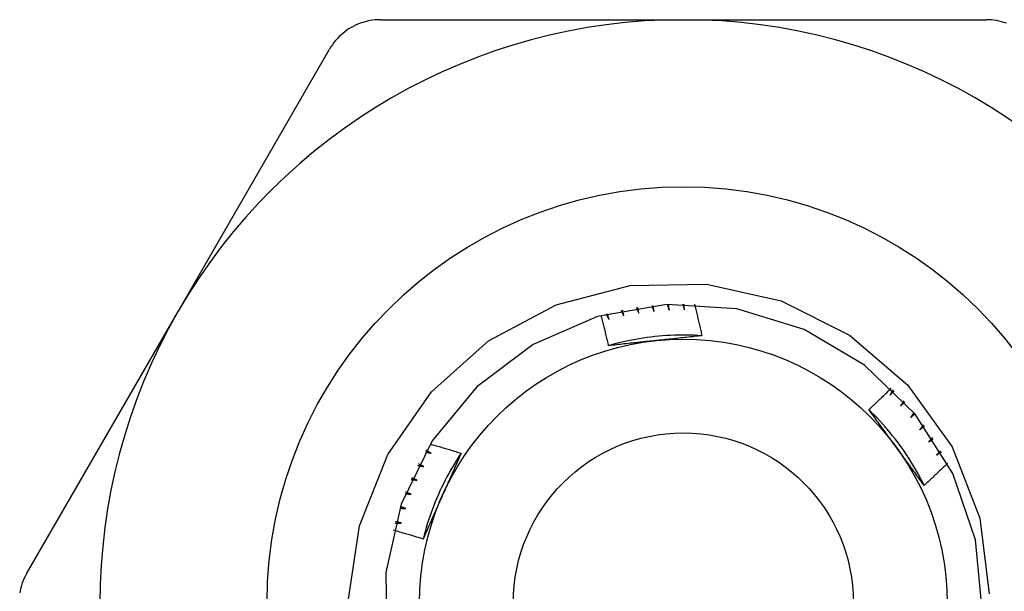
# Model space of a CAD drawing. Header units: inches. Extents: x 2.8 to 80.3, y 4.6 to 43.1.
# Tile 43 of 83: x 4.98 to 5.311, y 31.238 to 31.43. Entities that reach past the tile are written whole.
import ezdxf

# ---------------------------------------------------------------- set-up
doc = ezdxf.new("R2010")
doc.units = ezdxf.units.IN
doc.header["$MEASUREMENT"] = 0
doc.layers.add('Visible Edges(ANSI)', color=7, linetype='Continuous', lineweight=25)
doc.layers.add('Visible Tangent Edges(ANSI)', color=7, linetype='Continuous', lineweight=25)

msp = doc.modelspace()

# ---------------------------------------------------------------- linework, layer by layer
at = {"layer": 'Visible Edges(ANSI)'}
for p, q in [((5.10139, 31.4304), (5.20311, 31.4304)), ((5.20311, 31.4304), (5.30483, 31.4304)), ((5.03348, 31.33246), (5.08434, 31.42055)), ((4.98262, 31.24437), (5.03348, 31.33246))]:
    msp.add_line(p, q, dxfattribs=at)
at = {"layer": 'Visible Edges(ANSI)', "flags": 128}
for points in [[(5.10139, 31.4304), (5.10053, 31.43038), (5.09968, 31.43032), (5.09882, 31.43023), (5.09797, 31.43009), (5.09712, 31.42992), (5.09628, 31.42971), (5.09545, 31.42947), (5.09463, 31.42919), (5.09383, 31.42888), (5.09305, 31.42854), (5.09229, 31.42816), (5.09155, 31.42776), (5.09083, 31.42732), (5.09012, 31.42685), (5.08943, 31.42634), (5.08876, 31.4258), (5.08811, 31.42523), (5.08748, 31.42464), (5.08688, 31.42401), (5.08631, 31.42336), (5.08577, 31.42269), (5.08526, 31.422), (5.08478, 31.42128), (5.08434, 31.42055)], [(5.31158, 31.42919), (5.31076, 31.42947), (5.30993, 31.42971), (5.30909, 31.42992), (5.30825, 31.43009), (5.30739, 31.43023), (5.30654, 31.43032), (5.30568, 31.43038), (5.30483, 31.4304)], [(5.0906, 31.23503), (5.09437, 31.26048), (5.10384, 31.28434), (5.11856, 31.30543), (5.13774, 31.32251), (5.16038, 31.33466), (5.18524, 31.34116), (5.21089, 31.34162), (5.23595, 31.33596), (5.25891, 31.32449), (5.27842, 31.30783), (5.29333, 31.28692), (5.30266, 31.26304), (5.30584, 31.23759)], [(5.30347, 31.23222), (5.30124, 31.25571), (5.29358, 31.27803), (5.28093, 31.29795), (5.26397, 31.31437), (5.24365, 31.32637), (5.22109, 31.3333), (5.19754, 31.33477), (5.17429, 31.3307), (5.15264, 31.32131), (5.13377, 31.30713), (5.11874, 31.28894), (5.10837, 31.26774), (5.10323, 31.24471), (5.10361, 31.22111)], [(5.18732, 31.33367), (5.18735, 31.3336), (5.18739, 31.33352), (5.18742, 31.33344), (5.18746, 31.33336), (5.1875, 31.33329), (5.18753, 31.33321), (5.18757, 31.33313), (5.18761, 31.33306), (5.18764, 31.33298), (5.18768, 31.3329), (5.18771, 31.33282), (5.18775, 31.33275), (5.18779, 31.33267), (5.18782, 31.33259), (5.18786, 31.33251), (5.1879, 31.33244), (5.18793, 31.33236), (5.18797, 31.33228), (5.188, 31.33221), (5.18804, 31.33213), (5.18808, 31.33205), (5.18811, 31.33197), (5.18815, 31.3319), (5.18818, 31.33182)], [(5.18818, 31.33182), (5.18817, 31.3319), (5.18815, 31.33198), (5.18814, 31.33206), (5.18812, 31.33214), (5.18811, 31.33222), (5.18809, 31.3323), (5.18808, 31.33238), (5.18806, 31.33246), (5.18805, 31.33254), (5.18803, 31.33262), (5.18802, 31.33271), (5.18801, 31.33279), (5.18799, 31.33287), (5.18798, 31.33295), (5.18796, 31.33303), (5.18795, 31.33311), (5.18793, 31.33319), (5.18792, 31.33327), (5.1879, 31.33335), (5.18789, 31.33343), (5.18787, 31.33351), (5.18786, 31.33359), (5.18784, 31.33367), (5.18783, 31.33375)], [(5.19248, 31.33436), (5.19252, 31.33428), (5.19255, 31.3342), (5.19258, 31.33412), (5.19261, 31.33404), (5.19264, 31.33396), (5.19268, 31.33389), (5.19271, 31.33381), (5.19274, 31.33373), (5.19277, 31.33365), (5.19281, 31.33357), (5.19284, 31.33349), (5.19287, 31.33341), (5.1929, 31.33333), (5.19293, 31.33325), (5.19297, 31.33317), (5.193, 31.33309), (5.19303, 31.33302), (5.19306, 31.33294), (5.19309, 31.33286), (5.19313, 31.33278), (5.19316, 31.3327), (5.19319, 31.33262), (5.19322, 31.33254), (5.19325, 31.33246)], [(5.19325, 31.33246), (5.19324, 31.33254), (5.19323, 31.33262), (5.19322, 31.33271), (5.19321, 31.33279), (5.1932, 31.33287), (5.19319, 31.33295), (5.19318, 31.33303), (5.19317, 31.33311), (5.19316, 31.33319), (5.19315, 31.33327), (5.19314, 31.33336), (5.19313, 31.33344), (5.19312, 31.33352), (5.1931, 31.3336), (5.19309, 31.33368), (5.19308, 31.33376), (5.19307, 31.33384), (5.19306, 31.33392), (5.19305, 31.33401), (5.19304, 31.33409), (5.19303, 31.33417), (5.19302, 31.33425), (5.19301, 31.33433), (5.193, 31.33441)], [(5.19768, 31.33478), (5.19771, 31.3347), (5.19774, 31.33461), (5.19776, 31.33453), (5.19779, 31.33445), (5.19782, 31.33437), (5.19785, 31.33429), (5.19788, 31.33421), (5.1979, 31.33413), (5.19793, 31.33405), (5.19796, 31.33397), (5.19799, 31.33389), (5.19802, 31.33381), (5.19804, 31.33373), (5.19807, 31.33365), (5.1981, 31.33357), (5.19813, 31.33349), (5.19815, 31.33341), (5.19818, 31.33333), (5.19821, 31.33324), (5.19824, 31.33316), (5.19827, 31.33308), (5.19829, 31.333), (5.19832, 31.33292), (5.19835, 31.33284)], [(5.19835, 31.33284), (5.19834, 31.33292), (5.19834, 31.333), (5.19833, 31.33309), (5.19832, 31.33317), (5.19832, 31.33325), (5.19831, 31.33333), (5.1983, 31.33341), (5.1983, 31.33349), (5.19829, 31.33358), (5.19829, 31.33366), (5.19828, 31.33374), (5.19827, 31.33382), (5.19827, 31.3339), (5.19826, 31.33399), (5.19825, 31.33407), (5.19825, 31.33415), (5.19824, 31.33423), (5.19824, 31.33431), (5.19823, 31.33439), (5.19822, 31.33448), (5.19822, 31.33456), (5.19821, 31.33464), (5.1982, 31.33472), (5.1982, 31.3348)], [(5.20289, 31.33492), (5.20291, 31.33484), (5.20294, 31.33476), (5.20296, 31.33468), (5.20298, 31.33459), (5.20301, 31.33451), (5.20303, 31.33443), (5.20306, 31.33435), (5.20308, 31.33427), (5.2031, 31.33419), (5.20313, 31.3341), (5.20315, 31.33402), (5.20318, 31.33394), (5.2032, 31.33386), (5.20322, 31.33378), (5.20325, 31.33369), (5.20327, 31.33361), (5.20329, 31.33353), (5.20332, 31.33345), (5.20334, 31.33337), (5.20336, 31.33328), (5.20339, 31.3332), (5.20341, 31.33312), (5.20344, 31.33304), (5.20346, 31.33296)], [(5.20346, 31.33296), (5.20346, 31.33304), (5.20345, 31.33312), (5.20345, 31.3332), (5.20345, 31.33328), (5.20345, 31.33337), (5.20345, 31.33345), (5.20344, 31.33353), (5.20344, 31.33361), (5.20344, 31.33369), (5.20344, 31.33378), (5.20344, 31.33386), (5.20343, 31.33394), (5.20343, 31.33402), (5.20343, 31.3341), (5.20343, 31.33418), (5.20343, 31.33427), (5.20342, 31.33435), (5.20342, 31.33443), (5.20342, 31.33451), (5.20342, 31.33459), (5.20342, 31.33468), (5.20341, 31.33476), (5.20341, 31.33484), (5.20341, 31.33492)], [(5.20683, 31.33485), (5.20694, 31.33441), (5.20705, 31.33398), (5.20716, 31.33354), (5.20727, 31.3331), (5.20738, 31.33266), (5.20748, 31.33222), (5.20759, 31.33178), (5.2077, 31.33134), (5.20781, 31.3309), (5.20791, 31.33046), (5.20802, 31.33002), (5.20812, 31.32958), (5.20823, 31.32914), (5.20833, 31.3287), (5.20843, 31.32826), (5.20854, 31.32782), (5.20864, 31.32737), (5.20874, 31.32693), (5.20884, 31.32649), (5.20894, 31.32605), (5.20904, 31.32561), (5.20914, 31.32517), (5.20924, 31.32473), (5.20934, 31.32428)], [(5.17803, 31.32093), (5.17793, 31.32136), (5.17783, 31.32178), (5.17773, 31.32221), (5.17763, 31.32263), (5.17754, 31.32305), (5.17744, 31.32348), (5.17734, 31.3239), (5.17724, 31.32432), (5.17713, 31.32474), (5.17703, 31.32517), (5.17693, 31.32559), (5.17683, 31.32601), (5.17673, 31.32643), (5.17662, 31.32686), (5.17652, 31.32728), (5.17641, 31.3277), (5.17631, 31.32812), (5.1762, 31.32854), (5.1761, 31.32896), (5.17599, 31.32939), (5.17588, 31.32981), (5.17578, 31.33023), (5.17567, 31.33065), (5.17556, 31.33107)], [(5.17712, 31.3315), (5.17717, 31.33143), (5.17721, 31.33136), (5.17726, 31.33128), (5.1773, 31.33121), (5.17734, 31.33114), (5.17739, 31.33106), (5.17743, 31.33099), (5.17748, 31.33092), (5.17752, 31.33084), (5.17756, 31.33077), (5.17761, 31.3307), (5.17765, 31.33063), (5.1777, 31.33055), (5.17774, 31.33048), (5.17778, 31.33041), (5.17783, 31.33033), (5.17787, 31.33026), (5.17792, 31.33019), (5.17796, 31.33011), (5.178, 31.33004), (5.17805, 31.32997), (5.17809, 31.32989), (5.17813, 31.32982), (5.17818, 31.32975)], [(5.17818, 31.32975), (5.17815, 31.32983), (5.17813, 31.3299), (5.17811, 31.32998), (5.17809, 31.33006), (5.17806, 31.33014), (5.17804, 31.33022), (5.17802, 31.3303), (5.17799, 31.33038), (5.17797, 31.33045), (5.17795, 31.33053), (5.17792, 31.33061), (5.1779, 31.33069), (5.17788, 31.33077), (5.17785, 31.33085), (5.17783, 31.33093), (5.17781, 31.33101), (5.17779, 31.33108), (5.17776, 31.33116), (5.17774, 31.33124), (5.17772, 31.33132), (5.17769, 31.3314), (5.17767, 31.33148), (5.17765, 31.33156), (5.17763, 31.33164)], [(5.18219, 31.33272), (5.18223, 31.33264), (5.18227, 31.33257), (5.18231, 31.33249), (5.18235, 31.33242), (5.18239, 31.33234), (5.18243, 31.33227), (5.18247, 31.33219), (5.18251, 31.33212), (5.18255, 31.33204), (5.18259, 31.33197), (5.18263, 31.33189), (5.18267, 31.33182), (5.18271, 31.33174), (5.18275, 31.33167), (5.18279, 31.33159), (5.18283, 31.33152), (5.18287, 31.33144), (5.18291, 31.33136), (5.18295, 31.33129), (5.18299, 31.33121), (5.18303, 31.33114), (5.18307, 31.33106), (5.18311, 31.33099), (5.18315, 31.33091)], [(5.18315, 31.33091), (5.18313, 31.33099), (5.18312, 31.33107), (5.1831, 31.33115), (5.18308, 31.33123), (5.18306, 31.33131), (5.18304, 31.33139), (5.18302, 31.33147), (5.183, 31.33155), (5.18298, 31.33163), (5.18296, 31.33171), (5.18294, 31.33179), (5.18293, 31.33187), (5.18291, 31.33195), (5.18289, 31.33203), (5.18287, 31.33211), (5.18285, 31.33219), (5.18283, 31.33227), (5.18281, 31.33235), (5.18279, 31.33243), (5.18278, 31.33251), (5.18276, 31.33259), (5.18274, 31.33267), (5.18272, 31.33275), (5.1827, 31.33283)], [(5.20934, 31.32428), (5.20803, 31.32436), (5.20671, 31.32442), (5.20539, 31.32446), (5.20407, 31.32448), (5.20275, 31.32449), (5.20143, 31.32447), (5.20011, 31.32444), (5.1988, 31.32438), (5.19748, 31.32431), (5.19616, 31.32422), (5.19485, 31.32411), (5.19354, 31.32398), (5.19222, 31.32383), (5.19092, 31.32366), (5.18961, 31.32347), (5.18831, 31.32327), (5.18701, 31.32304), (5.18571, 31.3228), (5.18442, 31.32253), (5.18313, 31.32225), (5.18185, 31.32195), (5.18057, 31.32163), (5.17929, 31.32129), (5.17803, 31.32093)], [(5.20934, 31.32428), (5.2087, 31.32421), (5.20806, 31.32414), (5.20742, 31.32407), (5.20678, 31.324), (5.20613, 31.32393), (5.20549, 31.32386), (5.20485, 31.32379), (5.2042, 31.32372), (5.20356, 31.32365), (5.20292, 31.32359), (5.20227, 31.32352), (5.20163, 31.32345), (5.20098, 31.32338), (5.20034, 31.32331), (5.19969, 31.32324), (5.19904, 31.32317), (5.1984, 31.32311), (5.19775, 31.32304), (5.1971, 31.32297), (5.19645, 31.3229), (5.1958, 31.32283), (5.19515, 31.32276), (5.1945, 31.32269), (5.19385, 31.32263)], [(5.19385, 31.32263), (5.19318, 31.32256), (5.19252, 31.32249), (5.19185, 31.32242), (5.19119, 31.32235), (5.19053, 31.32228), (5.18987, 31.32221), (5.18921, 31.32214), (5.18854, 31.32207), (5.18788, 31.322), (5.18722, 31.32193), (5.18657, 31.32186), (5.18591, 31.32179), (5.18525, 31.32172), (5.18459, 31.32165), (5.18393, 31.32158), (5.18327, 31.32151), (5.18262, 31.32144), (5.18196, 31.32136), (5.1813, 31.32129), (5.18065, 31.32122), (5.17999, 31.32115), (5.17934, 31.32108), (5.17868, 31.32101), (5.17803, 31.32093)], [(5.2654, 31.29945), (5.26571, 31.29975), (5.26603, 31.30004), (5.26635, 31.30034), (5.26667, 31.30064), (5.26698, 31.30094), (5.2673, 31.30123), (5.26762, 31.30153), (5.26793, 31.30183), (5.26825, 31.30213), (5.26856, 31.30243), (5.26888, 31.30273), (5.26919, 31.30303), (5.26951, 31.30333), (5.26982, 31.30363), (5.27014, 31.30393), (5.27045, 31.30423), (5.27076, 31.30453), (5.27107, 31.30483), (5.27139, 31.30514), (5.2717, 31.30544), (5.27201, 31.30574), (5.27232, 31.30605), (5.27263, 31.30635), (5.27294, 31.30665)], [(5.27348, 31.30613), (5.27344, 31.30605), (5.2734, 31.30598), (5.27336, 31.3059), (5.27332, 31.30583), (5.27328, 31.30575), (5.27324, 31.30568), (5.27319, 31.3056), (5.27315, 31.30553), (5.27311, 31.30545), (5.27307, 31.30538), (5.27303, 31.3053), (5.27299, 31.30523), (5.27295, 31.30515), (5.27291, 31.30508), (5.27287, 31.305), (5.27283, 31.30493), (5.27279, 31.30485), (5.27275, 31.30478), (5.27271, 31.3047), (5.27267, 31.30463), (5.27262, 31.30455), (5.27258, 31.30448), (5.27254, 31.30441), (5.2725, 31.30433)], [(5.2725, 31.30433), (5.27256, 31.30439), (5.27261, 31.30445), (5.27267, 31.30451), (5.27273, 31.30457), (5.27278, 31.30463), (5.27284, 31.30469), (5.27289, 31.30475), (5.27295, 31.30481), (5.27301, 31.30487), (5.27306, 31.30493), (5.27312, 31.30499), (5.27317, 31.30505), (5.27323, 31.30511), (5.27329, 31.30517), (5.27334, 31.30523), (5.2734, 31.30529), (5.27346, 31.30535), (5.27351, 31.30541), (5.27357, 31.30547), (5.27362, 31.30553), (5.27368, 31.30559), (5.27374, 31.30564), (5.27379, 31.3057), (5.27385, 31.30576)], [(5.2771, 31.30238), (5.27706, 31.30231), (5.27701, 31.30224), (5.27697, 31.30216), (5.27692, 31.30209), (5.27688, 31.30202), (5.27683, 31.30194), (5.27679, 31.30187), (5.27674, 31.3018), (5.2767, 31.30173), (5.27666, 31.30165), (5.27661, 31.30158), (5.27657, 31.30151), (5.27652, 31.30143), (5.27648, 31.30136), (5.27643, 31.30129), (5.27639, 31.30122), (5.27634, 31.30114), (5.2763, 31.30107), (5.27625, 31.301), (5.27621, 31.30092), (5.27617, 31.30085), (5.27612, 31.30078), (5.27608, 31.30071), (5.27603, 31.30063)], [(5.27603, 31.30063), (5.27609, 31.30069), (5.27615, 31.30075), (5.27621, 31.3008), (5.27627, 31.30086), (5.27633, 31.30092), (5.27639, 31.30098), (5.27644, 31.30103), (5.2765, 31.30109), (5.27656, 31.30115), (5.27662, 31.3012), (5.27668, 31.30126), (5.27674, 31.30132), (5.2768, 31.30137), (5.27686, 31.30143), (5.27692, 31.30149), (5.27698, 31.30154), (5.27704, 31.3016), (5.2771, 31.30166), (5.27715, 31.30171), (5.27721, 31.30177), (5.27727, 31.30183), (5.27733, 31.30188), (5.27739, 31.30194), (5.27745, 31.302)], [(5.28395, 31.274), (5.28336, 31.27518), (5.28275, 31.27636), (5.28213, 31.27752), (5.28149, 31.27867), (5.28084, 31.27982), (5.28016, 31.28095), (5.27947, 31.28208), (5.27877, 31.28319), (5.27805, 31.28429), (5.27731, 31.28539), (5.27655, 31.28647), (5.27579, 31.28754), (5.275, 31.2886), (5.2742, 31.28965), (5.27339, 31.29069), (5.27256, 31.29171), (5.27171, 31.29273), (5.27085, 31.29373), (5.26998, 31.29471), (5.26909, 31.29569), (5.26819, 31.29665), (5.26727, 31.2976), (5.26634, 31.29853), (5.26539, 31.29945)], [(5.27477, 31.2866), (5.27438, 31.28714), (5.27399, 31.28768), (5.27359, 31.28822), (5.2732, 31.28876), (5.27281, 31.2893), (5.27242, 31.28983), (5.27203, 31.29037), (5.27164, 31.29091), (5.27125, 31.29145), (5.27086, 31.29198), (5.27047, 31.29252), (5.27007, 31.29305), (5.26968, 31.29359), (5.26929, 31.29412), (5.2689, 31.29466), (5.26851, 31.29519), (5.26812, 31.29573), (5.26774, 31.29626), (5.26735, 31.29679), (5.26696, 31.29733), (5.26657, 31.29786), (5.26618, 31.29839), (5.26579, 31.29892), (5.2654, 31.29945)], [(5.28052, 31.29845), (5.28047, 31.29838), (5.28043, 31.29831), (5.28038, 31.29824), (5.28033, 31.29817), (5.28028, 31.2981), (5.28023, 31.29803), (5.28019, 31.29796), (5.28014, 31.29789), (5.28009, 31.29781), (5.28004, 31.29774), (5.27999, 31.29767), (5.27994, 31.2976), (5.2799, 31.29753), (5.27985, 31.29746), (5.2798, 31.29739), (5.27975, 31.29732), (5.2797, 31.29725), (5.27965, 31.29718), (5.27961, 31.29711), (5.27956, 31.29704), (5.27951, 31.29697), (5.27946, 31.2969), (5.27941, 31.29683), (5.27936, 31.29676)], [(5.27936, 31.29676), (5.27943, 31.29681), (5.27949, 31.29687), (5.27955, 31.29692), (5.27961, 31.29697), (5.27967, 31.29703), (5.27974, 31.29708), (5.2798, 31.29714), (5.27986, 31.29719), (5.27992, 31.29724), (5.27998, 31.2973), (5.28005, 31.29735), (5.28011, 31.2974), (5.28017, 31.29746), (5.28023, 31.29751), (5.28029, 31.29756), (5.28036, 31.29762), (5.28042, 31.29767), (5.28048, 31.29773), (5.28054, 31.29778), (5.2806, 31.29783), (5.28067, 31.29789), (5.28073, 31.29794), (5.28079, 31.29799), (5.28085, 31.29805)], [(5.28374, 31.29434), (5.28368, 31.29428), (5.28363, 31.29421), (5.28358, 31.29414), (5.28353, 31.29407), (5.28348, 31.29401), (5.28343, 31.29394), (5.28337, 31.29387), (5.28332, 31.2938), (5.28327, 31.29373), (5.28322, 31.29367), (5.28317, 31.2936), (5.28311, 31.29353), (5.28306, 31.29346), (5.28301, 31.2934), (5.28296, 31.29333), (5.28291, 31.29326), (5.28286, 31.29319), (5.2828, 31.29312), (5.28275, 31.29306), (5.2827, 31.29299), (5.28265, 31.29292), (5.2826, 31.29285), (5.28254, 31.29279), (5.28249, 31.29272)], [(5.28249, 31.29272), (5.28256, 31.29277), (5.28262, 31.29282), (5.28269, 31.29287), (5.28275, 31.29292), (5.28281, 31.29297), (5.28288, 31.29302), (5.28294, 31.29307), (5.28301, 31.29312), (5.28307, 31.29317), (5.28314, 31.29322), (5.2832, 31.29327), (5.28327, 31.29332), (5.28333, 31.29337), (5.2834, 31.29342), (5.28346, 31.29347), (5.28353, 31.29352), (5.28359, 31.29357), (5.28366, 31.29362), (5.28372, 31.29367), (5.28379, 31.29372), (5.28385, 31.29378), (5.28392, 31.29383), (5.28398, 31.29388), (5.28404, 31.29393)], [(5.11808, 31.28792), (5.11852, 31.28779), (5.11895, 31.28767), (5.11939, 31.28754), (5.11982, 31.28742), (5.12026, 31.28729), (5.12069, 31.28717), (5.12113, 31.28704), (5.12156, 31.28691), (5.122, 31.28678), (5.12243, 31.28666), (5.12287, 31.28653), (5.1233, 31.2864), (5.12373, 31.28627), (5.12417, 31.28614), (5.1246, 31.28601), (5.12503, 31.28588), (5.12547, 31.28574), (5.1259, 31.28561), (5.12633, 31.28548), (5.12677, 31.28535), (5.1272, 31.28521), (5.12763, 31.28508), (5.12806, 31.28494), (5.12849, 31.28481)], [(5.28673, 31.29008), (5.28668, 31.29001), (5.28662, 31.28995), (5.28657, 31.28988), (5.28651, 31.28982), (5.28646, 31.28975), (5.2864, 31.28969), (5.28635, 31.28962), (5.28629, 31.28956), (5.28623, 31.28949), (5.28618, 31.28943), (5.28612, 31.28936), (5.28607, 31.2893), (5.28601, 31.28923), (5.28596, 31.28917), (5.2859, 31.2891), (5.28585, 31.28904), (5.28579, 31.28897), (5.28574, 31.28891), (5.28568, 31.28884), (5.28563, 31.28878), (5.28557, 31.28871), (5.28552, 31.28865), (5.28546, 31.28858), (5.2854, 31.28852)], [(5.2854, 31.28852), (5.28547, 31.28857), (5.28554, 31.28861), (5.28561, 31.28866), (5.28567, 31.28871), (5.28574, 31.28875), (5.28581, 31.2888), (5.28587, 31.28885), (5.28594, 31.2889), (5.28601, 31.28894), (5.28608, 31.28899), (5.28614, 31.28904), (5.28621, 31.28908), (5.28628, 31.28913), (5.28635, 31.28918), (5.28641, 31.28922), (5.28648, 31.28927), (5.28655, 31.28932), (5.28661, 31.28936), (5.28668, 31.28941), (5.28675, 31.28946), (5.28682, 31.2895), (5.28688, 31.28955), (5.28695, 31.2896), (5.28702, 31.28964)], [(5.1285, 31.2848), (5.12777, 31.2837), (5.12706, 31.28259), (5.12636, 31.28147), (5.12569, 31.28034), (5.12502, 31.2792), (5.12438, 31.27805), (5.12375, 31.27689), (5.12313, 31.27572), (5.12254, 31.27455), (5.12196, 31.27336), (5.1214, 31.27217), (5.12086, 31.27096), (5.12033, 31.26975), (5.11982, 31.26854), (5.11933, 31.26731), (5.11886, 31.26608), (5.1184, 31.26484), (5.11797, 31.2636), (5.11755, 31.26235), (5.11715, 31.26109), (5.11677, 31.25983), (5.11641, 31.25856), (5.11606, 31.25729), (5.11574, 31.25601)], [(5.11649, 31.28529), (5.11657, 31.28527), (5.11666, 31.28525), (5.11674, 31.28523), (5.11682, 31.28521), (5.1169, 31.28518), (5.11699, 31.28516), (5.11707, 31.28514), (5.11715, 31.28512), (5.11724, 31.2851), (5.11732, 31.28508), (5.1174, 31.28506), (5.11748, 31.28504), (5.11757, 31.28502), (5.11765, 31.28499), (5.11773, 31.28497), (5.11781, 31.28495), (5.1179, 31.28493), (5.11798, 31.28491), (5.11806, 31.28489), (5.11814, 31.28487), (5.11823, 31.28485), (5.11831, 31.28482), (5.11839, 31.2848), (5.11847, 31.28478)], [(5.11847, 31.28478), (5.1184, 31.28482), (5.11833, 31.28486), (5.11826, 31.2849), (5.11819, 31.28494), (5.11812, 31.28498), (5.11804, 31.28502), (5.11797, 31.28506), (5.1179, 31.2851), (5.11783, 31.28514), (5.11776, 31.28518), (5.11769, 31.28522), (5.11761, 31.28526), (5.11754, 31.2853), (5.11747, 31.28534), (5.1174, 31.28538), (5.11733, 31.28542), (5.11726, 31.28546), (5.11718, 31.2855), (5.11711, 31.28554), (5.11704, 31.28558), (5.11697, 31.28562), (5.1169, 31.28566), (5.11683, 31.2857), (5.11676, 31.28574)], [(5.12849, 31.28481), (5.12824, 31.28422), (5.12798, 31.28363), (5.12772, 31.28303), (5.12746, 31.28244), (5.12719, 31.28185), (5.12693, 31.28126), (5.12667, 31.28067), (5.12641, 31.28008), (5.12615, 31.27948), (5.12589, 31.27889), (5.12562, 31.2783), (5.12536, 31.27771), (5.1251, 31.27711), (5.12483, 31.27652), (5.12457, 31.27593), (5.12431, 31.27533), (5.12404, 31.27474), (5.12378, 31.27414), (5.12351, 31.27355), (5.12325, 31.27295), (5.12298, 31.27235), (5.12272, 31.27176), (5.12245, 31.27116), (5.12218, 31.27056)], [(5.28396, 31.27401), (5.28357, 31.27453), (5.28319, 31.27505), (5.28281, 31.27557), (5.28243, 31.27609), (5.28205, 31.27661), (5.28166, 31.27713), (5.28128, 31.27765), (5.2809, 31.27818), (5.28052, 31.2787), (5.28014, 31.27922), (5.27975, 31.27975), (5.27937, 31.28027), (5.27899, 31.28079), (5.27861, 31.28132), (5.27823, 31.28184), (5.27784, 31.28237), (5.27746, 31.2829), (5.27708, 31.28342), (5.27669, 31.28395), (5.27631, 31.28448), (5.27593, 31.28501), (5.27554, 31.28554), (5.27516, 31.28607), (5.27477, 31.2866)], [(5.2895, 31.28566), (5.28944, 31.2856), (5.28939, 31.28554), (5.28933, 31.28548), (5.28927, 31.28542), (5.28921, 31.28535), (5.28915, 31.28529), (5.28909, 31.28523), (5.28903, 31.28517), (5.28898, 31.2851), (5.28892, 31.28504), (5.28886, 31.28498), (5.2888, 31.28492), (5.28874, 31.28486), (5.28868, 31.28479), (5.28862, 31.28473), (5.28857, 31.28467), (5.28851, 31.28461), (5.28845, 31.28455), (5.28839, 31.28448), (5.28833, 31.28442), (5.28827, 31.28436), (5.28821, 31.2843), (5.28815, 31.28424), (5.2881, 31.28417)], [(5.2881, 31.28417), (5.28817, 31.28422), (5.28824, 31.28426), (5.2883, 31.28431), (5.28837, 31.28435), (5.28844, 31.28439), (5.28851, 31.28444), (5.28858, 31.28448), (5.28865, 31.28452), (5.28872, 31.28457), (5.28879, 31.28461), (5.28886, 31.28465), (5.28893, 31.2847), (5.289, 31.28474), (5.28907, 31.28478), (5.28914, 31.28483), (5.28921, 31.28487), (5.28928, 31.28491), (5.28935, 31.28496), (5.28942, 31.285), (5.28949, 31.28504), (5.28956, 31.28509), (5.28963, 31.28513), (5.2897, 31.28517), (5.28977, 31.28521)], [(5.11397, 31.28072), (5.11406, 31.28071), (5.11414, 31.28069), (5.11422, 31.28067), (5.11431, 31.28066), (5.11439, 31.28064), (5.11447, 31.28062), (5.11456, 31.28061), (5.11464, 31.28059), (5.11473, 31.28057), (5.11481, 31.28056), (5.11489, 31.28054), (5.11498, 31.28052), (5.11506, 31.28051), (5.11514, 31.28049), (5.11523, 31.28047), (5.11531, 31.28046), (5.1154, 31.28044), (5.11548, 31.28042), (5.11556, 31.28041), (5.11565, 31.28039), (5.11573, 31.28037), (5.11581, 31.28036), (5.1159, 31.28034), (5.11598, 31.28032)], [(5.11598, 31.28032), (5.11591, 31.28036), (5.11583, 31.28039), (5.11576, 31.28043), (5.11569, 31.28046), (5.11561, 31.2805), (5.11554, 31.28054), (5.11546, 31.28057), (5.11539, 31.28061), (5.11532, 31.28064), (5.11524, 31.28068), (5.11517, 31.28072), (5.1151, 31.28075), (5.11502, 31.28079), (5.11495, 31.28082), (5.11488, 31.28086), (5.1148, 31.2809), (5.11473, 31.28093), (5.11466, 31.28097), (5.11458, 31.28101), (5.11451, 31.28104), (5.11443, 31.28108), (5.11436, 31.28111), (5.11429, 31.28115), (5.11421, 31.28119)], [(5.29185, 31.28147), (5.29153, 31.28115), (5.2912, 31.28084), (5.29088, 31.28052), (5.29055, 31.28021), (5.29022, 31.2799), (5.2899, 31.27958), (5.28957, 31.27927), (5.28924, 31.27896), (5.28892, 31.27864), (5.28859, 31.27833), (5.28826, 31.27802), (5.28793, 31.27771), (5.2876, 31.2774), (5.28727, 31.27709), (5.28694, 31.27678), (5.28661, 31.27647), (5.28628, 31.27616), (5.28595, 31.27585), (5.28562, 31.27554), (5.28529, 31.27523), (5.28495, 31.27493), (5.28462, 31.27462), (5.28429, 31.27431), (5.28396, 31.27401)], [(5.1117, 31.27604), (5.11178, 31.27602), (5.11186, 31.27601), (5.11195, 31.276), (5.11203, 31.27599), (5.11212, 31.27597), (5.1122, 31.27596), (5.11229, 31.27595), (5.11237, 31.27594), (5.11246, 31.27593), (5.11254, 31.27591), (5.11262, 31.2759), (5.11271, 31.27589), (5.11279, 31.27588), (5.11288, 31.27586), (5.11296, 31.27585), (5.11305, 31.27584), (5.11313, 31.27583), (5.11321, 31.27581), (5.1133, 31.2758), (5.11338, 31.27579), (5.11347, 31.27577), (5.11355, 31.27576), (5.11364, 31.27575), (5.11372, 31.27574)], [(5.11372, 31.27574), (5.11365, 31.27577), (5.11357, 31.2758), (5.11349, 31.27583), (5.11342, 31.27587), (5.11334, 31.2759), (5.11327, 31.27593), (5.11319, 31.27596), (5.11312, 31.27599), (5.11304, 31.27603), (5.11297, 31.27606), (5.11289, 31.27609), (5.11282, 31.27612), (5.11274, 31.27615), (5.11267, 31.27619), (5.11259, 31.27622), (5.11251, 31.27625), (5.11244, 31.27628), (5.11236, 31.27632), (5.11229, 31.27635), (5.11221, 31.27638), (5.11214, 31.27641), (5.11206, 31.27645), (5.11199, 31.27648), (5.11191, 31.27651)], [(5.10966, 31.27124), (5.10975, 31.27123), (5.10983, 31.27122), (5.10992, 31.27121), (5.11, 31.2712), (5.11009, 31.2712), (5.11017, 31.27119), (5.11026, 31.27118), (5.11034, 31.27117), (5.11043, 31.27116), (5.11051, 31.27116), (5.1106, 31.27115), (5.11068, 31.27114), (5.11077, 31.27113), (5.11085, 31.27112), (5.11094, 31.27112), (5.11102, 31.27111), (5.11111, 31.2711), (5.11119, 31.27109), (5.11128, 31.27108), (5.11136, 31.27108), (5.11145, 31.27107), (5.11153, 31.27106), (5.11162, 31.27105), (5.1117, 31.27104)], [(5.1117, 31.27104), (5.11163, 31.27107), (5.11155, 31.2711), (5.11147, 31.27113), (5.11139, 31.27115), (5.11132, 31.27118), (5.11124, 31.27121), (5.11116, 31.27124), (5.11109, 31.27127), (5.11101, 31.2713), (5.11093, 31.27132), (5.11086, 31.27135), (5.11078, 31.27138), (5.1107, 31.27141), (5.11062, 31.27144), (5.11055, 31.27146), (5.11047, 31.27149), (5.11039, 31.27152), (5.11032, 31.27155), (5.11024, 31.27158), (5.11016, 31.27161), (5.11009, 31.27163), (5.11001, 31.27166), (5.10993, 31.27169), (5.10986, 31.27172)], [(5.12218, 31.27056), (5.12191, 31.26995), (5.12164, 31.26934), (5.12137, 31.26873), (5.1211, 31.26812), (5.12083, 31.26751), (5.12056, 31.2669), (5.12028, 31.26629), (5.12001, 31.26569), (5.11975, 31.26508), (5.11948, 31.26447), (5.11921, 31.26387), (5.11894, 31.26326), (5.11867, 31.26266), (5.1184, 31.26205), (5.11813, 31.26145), (5.11787, 31.26084), (5.1176, 31.26024), (5.11733, 31.25963), (5.11707, 31.25903), (5.1168, 31.25843), (5.11653, 31.25782), (5.11627, 31.25722), (5.116, 31.25661), (5.11574, 31.25601)], [(5.10788, 31.26634), (5.10797, 31.26633), (5.10806, 31.26633), (5.10814, 31.26633), (5.10823, 31.26632), (5.10831, 31.26632), (5.1084, 31.26632), (5.10848, 31.26631), (5.10857, 31.26631), (5.10865, 31.2663), (5.10874, 31.2663), (5.10882, 31.2663), (5.10891, 31.26629), (5.10899, 31.26629), (5.10908, 31.26629), (5.10916, 31.26628), (5.10925, 31.26628), (5.10933, 31.26628), (5.10942, 31.26627), (5.1095, 31.26627), (5.10959, 31.26626), (5.10968, 31.26626), (5.10976, 31.26626), (5.10985, 31.26625), (5.10993, 31.26625)], [(5.10993, 31.26625), (5.10985, 31.26627), (5.10977, 31.2663), (5.1097, 31.26632), (5.10962, 31.26634), (5.10954, 31.26637), (5.10946, 31.26639), (5.10938, 31.26642), (5.1093, 31.26644), (5.10923, 31.26647), (5.10915, 31.26649), (5.10907, 31.26651), (5.10899, 31.26654), (5.10891, 31.26656), (5.10883, 31.26659), (5.10876, 31.26661), (5.10868, 31.26663), (5.1086, 31.26666), (5.10852, 31.26668), (5.10844, 31.26671), (5.10836, 31.26673), (5.10829, 31.26676), (5.10821, 31.26678), (5.10813, 31.26681), (5.10805, 31.26683)], [(5.10636, 31.26135), (5.10645, 31.26135), (5.10653, 31.26135), (5.10662, 31.26135), (5.1067, 31.26135), (5.10679, 31.26136), (5.10687, 31.26136), (5.10696, 31.26136), (5.10704, 31.26136), (5.10713, 31.26136), (5.10722, 31.26136), (5.1073, 31.26136), (5.10739, 31.26136), (5.10747, 31.26136), (5.10756, 31.26136), (5.10764, 31.26136), (5.10773, 31.26136), (5.10781, 31.26137), (5.1079, 31.26137), (5.10798, 31.26137), (5.10807, 31.26137), (5.10815, 31.26137), (5.10824, 31.26137), (5.10832, 31.26137), (5.10841, 31.26137)], [(5.10841, 31.26137), (5.10833, 31.26139), (5.10825, 31.26141), (5.10817, 31.26143), (5.10809, 31.26145), (5.10801, 31.26147), (5.10793, 31.26149), (5.10785, 31.26151), (5.10777, 31.26153), (5.10769, 31.26155), (5.10762, 31.26157), (5.10754, 31.26159), (5.10746, 31.26161), (5.10738, 31.26163), (5.1073, 31.26165), (5.10722, 31.26167), (5.10714, 31.26169), (5.10706, 31.26171), (5.10698, 31.26173), (5.1069, 31.26175), (5.10682, 31.26177), (5.10674, 31.26179), (5.10666, 31.26181), (5.10658, 31.26183), (5.1065, 31.26185)], [(5.11574, 31.25601), (5.11532, 31.25614), (5.11491, 31.25627), (5.11449, 31.25639), (5.11407, 31.25652), (5.11366, 31.25665), (5.11324, 31.25677), (5.11283, 31.2569), (5.11241, 31.25702), (5.11199, 31.25714), (5.11158, 31.25727), (5.11116, 31.25739), (5.11074, 31.25751), (5.11032, 31.25764), (5.10991, 31.25776), (5.10949, 31.25788), (5.10907, 31.258), (5.10865, 31.25812), (5.10824, 31.25824), (5.10782, 31.25836), (5.1074, 31.25848), (5.10698, 31.25859), (5.10656, 31.25871), (5.10615, 31.25883), (5.10573, 31.25894)], [(4.98262, 31.24437), (4.98221, 31.24362), (4.98183, 31.24285), (4.98149, 31.24206), (4.98117, 31.24126), (4.9809, 31.24044), (4.98066, 31.23961), (4.98045, 31.23877), (4.98029, 31.23792)]]:
    msp.add_lwpolyline(points, dxfattribs=at)
at = {"layer": 'Visible Edges(ANSI)'}
for radius in [0.13976, 0.08858]:
    msp.add_circle((5.20311, 31.23453), radius, dxfattribs=at)
for start, end in [(90, 150), (30, 90), (150, 210)]:
    msp.add_arc((5.20311, 31.23453), 0.19587, start, end, dxfattribs=at)
at = {"layer": 'Visible Tangent Edges(ANSI)'}
msp.add_circle((5.20311, 31.23453), 0.05709, dxfattribs=at)

doc.saveas('drawing.dxf')
